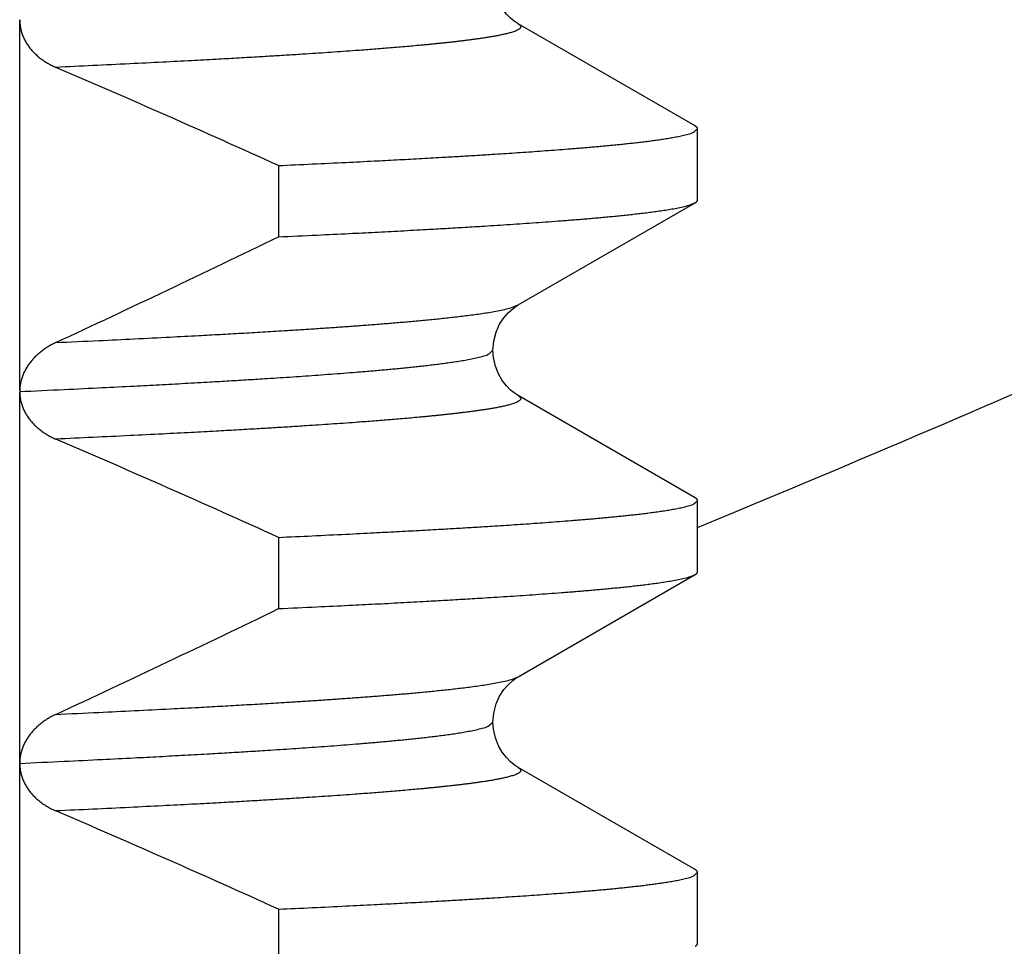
# Model space of a CAD drawing. Header units: millimetres. Extents: x 0 to 1076, y 0 to 742.
# Tile 40 of 127: x 169.95 to 172.6, y 433.7 to 436.19. Entities that reach past the tile are written whole.
import ezdxf

# ---------------------------------------------------------------- set-up
doc = ezdxf.new("R2010")
doc.units = ezdxf.units.MM
doc.header["$LTSCALE"] = 0.454724
doc.layers.add('NoLayerName_001', color=7, linetype='Continuous')
doc.layers.add('NoLayerName_002', color=7, linetype='Continuous')
doc.styles.get("Standard").update_dxf_attribs({"font": 'txt', "bigfont": 'extfont2'})
doc.dimstyles.get("Standard").update_dxf_attribs({"dimtxt": 2.5, "dimasz": 2.5, "dimexe": 1, "dimexo": 1, "dimtad": 1, "dimdec": 3, "dimzin": 0, "dimdsep": 46, "dimtxsty": 'Standard', "dimcen": 2.5, "dimadec": 3, "dimazin": 0, "dimtfac": 0.75, "dimtdec": 3, "dimtmove": 0, "dimatfit": 3, "dimfxl": 1, "dimarcsym": 0})

# ---------------------------------------------------------------- blocks, each defined once
blk = doc.blocks.new('_OPEN30')
at = {"color": 0, "linetype": 'ByBlock', "lineweight": -2}
for p, q in [((-1, 0.267949), (0, 0)), ((0, 0), (-1, -0.267949)), ((0, 0), (-1, 0))]:
    blk.add_line(p, q, dxfattribs=at)
blk = doc.blocks.new('*D127')
at = {"layer": 'Defpoints', "color": 0}
for p in [(221.0196, 487.5), (231.25, 487.5), (170.65, 428.55)]:
    blk.add_point(p, dxfattribs=at)
at = {"layer": 'NoLayerName_002', "color": 0, "linetype": 'Continuous', "lineweight": 13}
for p, q in [((223.5196, 487.5), (233.75, 487.5)), ((231.25, 432.3), (231.25, 483.75)), ((173.15, 428.55), (233.75, 428.55))]:
    blk.add_line(p, q, dxfattribs=at)
at = {"layer": 'NoLayerName_002', "color": 0, "lineweight": 13, "xscale": 3.75, "yscale": 3.75, "zscale": 3.75}
for p, rotation in [((231.25, 487.5), 90), ((231.25, 428.55), 270)]:
    blk.add_blockref('_OPEN30', p, dxfattribs=dict(at, rotation=rotation))
at = {"layer": 'NoLayerName_002', "color": 0, "lineweight": 13, "insert": (223.5656, 458.025), "char_height": 8.75, "attachment_point": 5, "rotation": 90}
blk.add_mtext('\\W0.8000;５９', dxfattribs=at)

msp = doc.modelspace()

# ---------------------------------------------------------------- linework, layer by layer
at = {"layer": 'NoLayerName_001', "color": 60, "linetype": 'Continuous', "lineweight": 25}
for p, q in [((169.952813, 435.189818), (169.952812, 436.188984)), ((171.768872, 435.903086), (171.293349, 436.177944)), ((171.775194, 435.70407), (171.775194, 435.895779)), ((170.648592, 435.796653), (170.648592, 435.604944)), ((171.293352, 435.421906), (171.768872, 435.696763)), ((171.225195, 435.299867), (171.225194, 435.299884)), ((169.952813, 432.189906), (169.952813, 435.187499)), ((171.768872, 434.903086), (171.293348, 435.177945)), ((171.775194, 434.70407), (171.775194, 434.895779)), ((170.648592, 434.796653), (170.648592, 434.604944)), ((171.293348, 434.421904), (171.768872, 434.696763)), ((171.768872, 433.903086), (171.293351, 434.177943)), ((171.775194, 433.70407), (171.775194, 433.895779)), ((170.648592, 433.796653), (170.648592, 433.604944))]:
    msp.add_line(p, q, dxfattribs=at)
for points in [[(171.293295, 436.177973), (171.290083, 436.179902), (171.282166, 436.185268), (171.272542, 436.19307), (171.261419, 436.204198), (171.250069, 436.218756), (171.239899, 436.236287), (171.231625, 436.257196), (171.22645, 436.280854), (171.225187, 436.299984)], [(171.225187, 435.299867), (171.227186, 435.3239), (171.233535, 435.348415), (171.243084, 435.369692), (171.254387, 435.387101), (171.266622, 435.401172), (171.278245, 435.411579), (171.287845, 435.418517), (171.293309, 435.421882)], [(171.293315, 435.17796), (171.29018, 435.179841), (171.282288, 435.18518), (171.272679, 435.192951), (171.261561, 435.204044), (171.250203, 435.218567), (171.24001, 435.236074), (171.231699, 435.256978), (171.226484, 435.28065), (171.225194, 435.299884)], [(171.225194, 434.29987), (171.227213, 434.324017), (171.233589, 434.348551), (171.243164, 434.36983), (171.25448, 434.38722), (171.266714, 434.401264), (171.278325, 434.411645), (171.287905, 434.418559), (171.293322, 434.421892)], [(171.293298, 434.177973), (171.290113, 434.179884), (171.282201, 434.185244), (171.27258, 434.193038), (171.261459, 434.204154), (171.250109, 434.218698), (171.239934, 434.236216), (171.231651, 434.257112), (171.226463, 434.280759), (171.225187, 434.299884)]]:
    msp.add_lwpolyline(points, dxfattribs=at)
for centre, radius, start, end in [((157.721871, 407.325932), 31.267908, 65.5802609, 66.7788603), ((152.428797, 473.181776), 41.760978, 294.9583234, 295.8672512), ((157.721082, 406.324138), 31.269868, 65.5803026, 66.7789166), ((152.427674, 472.184144), 41.763598, 294.9582805, 295.8672194), ((157.721968, 405.326153), 31.267667, 65.5802557, 66.7788518)]:
    msp.add_arc(centre, radius, start, end, dxfattribs=at)
at = {"layer": 'NoLayerName_001', "color": 7, "linetype": 'Continuous', "lineweight": 25}
msp.add_arc((150, 487.5), 57, 292.4589216, 295.0058425, dxfattribs=at)
at = {"layer": 'NoLayerName_001', "color": 60, "linetype": 'Continuous', "lineweight": 25}
for points, knots in [([(169.952812, 436.188984), (169.95286, 436.187094), (169.952887, 436.183308), (169.953345, 436.17764), (169.954047, 436.17199), (169.955032, 436.166373), (169.956283, 436.160806), (169.957798, 436.155303), (169.959571, 436.149881), (169.961599, 436.144553), (169.963872, 436.139331), (169.966379, 436.134221), (169.969108, 436.129229), (169.97205, 436.124358), (169.975192, 436.119616), (169.978524, 436.115005), (169.982035, 436.110533), (169.985715, 436.106202), (169.989554, 436.102014), (169.993544, 436.097971), (169.997677, 436.094072), (170.001943, 436.090319), (170.006333, 436.086711), (170.01084, 436.08325), (170.015455, 436.079935), (170.020171, 436.076767), (170.02498, 436.073745), (170.029877, 436.070868), (170.034853, 436.068135), (170.039906, 436.065551), (170.045018, 436.063093), (170.048487, 436.061592), (170.050213, 436.060825)], [0, 0, 0, 0, 0.005670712, 0.011353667, 0.017046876, 0.022747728, 0.028453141, 0.034159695, 0.039863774, 0.045561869, 0.051254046, 0.05694315, 0.062631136, 0.06831899, 0.074006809, 0.079693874, 0.085378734, 0.091060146, 0.09673961, 0.102418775, 0.108098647, 0.113779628, 0.11946156, 0.125143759, 0.130825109, 0.136505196, 0.142184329, 0.147862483, 0.153539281, 0.159214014, 0.164885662, 0.170552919, 0.170552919, 0.170552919, 0.170552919]), ([(171.293343, 436.177945), (171.29563, 436.175236), (171.304339, 436.169999), (171.292465, 436.160864), (171.283161, 436.15743), (171.272396, 436.153909), (171.261758, 436.151173), (171.250966, 436.148702), (171.240143, 436.146489), (171.229278, 436.144457), (171.21839, 436.142568), (171.207482, 436.140795), (171.196559, 436.139116), (171.185622, 436.137523), (171.174676, 436.136005), (171.16372, 436.134551), (171.152757, 436.133151), (171.141789, 436.131799), (171.130816, 436.130491), (171.119837, 436.129224), (171.108855, 436.127995), (171.097868, 436.1268), (171.086879, 436.125634), (171.075886, 436.124498), (171.064891, 436.123388), (171.053893, 436.122303), (171.042893, 436.121242), (171.028224, 436.119857), (171.009882, 436.118175), (170.987866, 436.116228), (170.965844, 436.114347), (170.943817, 436.112525), (170.921786, 436.110755), (170.899751, 436.109034), (170.877713, 436.107358), (170.851997, 436.105451), (170.822604, 436.103335), (170.789531, 436.10103), (170.756453, 436.098798), (170.719696, 436.096379), (170.693961, 436.094763), (170.679256, 436.093828)], [0, 0, 0, 0, 0.010637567, 0.021324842, 0.032359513, 0.043415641, 0.054465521, 0.065517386, 0.076568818, 0.087619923, 0.098671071, 0.10972231, 0.120773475, 0.131824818, 0.14287642, 0.153928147, 0.164979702, 0.17603101, 0.187082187, 0.198133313, 0.209184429, 0.220235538, 0.231286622, 0.242337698, 0.253388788, 0.264439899, 0.275491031, 0.286542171, 0.308644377, 0.330746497, 0.352848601, 0.374950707, 0.397052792, 0.419154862, 0.441256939, 0.463359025, 0.496512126, 0.529665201, 0.562818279, 0.595971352, 0.640175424, 0.640175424, 0.640175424, 0.640175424]), ([(170.679256, 436.093828), (170.664549, 436.092923), (170.635137, 436.091092), (170.587333, 436.088251), (170.535848, 436.085276), (170.477, 436.081993), (170.410791, 436.078421), (170.333538, 436.074404), (170.24524, 436.069989), (170.149575, 436.065377), (170.083338, 436.062354), (170.05022, 436.060822)], [0, 0, 0, 0, 0.044204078, 0.088408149, 0.143663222, 0.198918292, 0.265224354, 0.342581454, 0.430989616, 0.53044886, 0.629908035, 0.629908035, 0.629908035, 0.629908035]), ([(170.648592, 435.796653), (170.67884, 435.798055), (170.739338, 435.800816), (170.825033, 435.804959), (170.90064, 435.808748), (170.966159, 435.812152), (171.026633, 435.815406), (171.082061, 435.818504), (171.132444, 435.821423), (171.177784, 435.824135), (171.218081, 435.826635), (171.253336, 435.828896), (171.283551, 435.83089), (171.313762, 435.832943), (171.343969, 435.835059), (171.37417, 435.837246), (171.404366, 435.839515), (171.429523, 435.841483), (171.449645, 435.843109), (171.464734, 435.844355), (171.479821, 435.845629), (171.494906, 435.846933), (171.509988, 435.848269), (171.525066, 435.849643), (171.540141, 435.85106), (171.555211, 435.852524), (171.570275, 435.854041), (171.585334, 435.855616), (171.600385, 435.857253), (171.61543, 435.858957), (171.630465, 435.860736), (171.64549, 435.862607), (171.6605, 435.864589), (171.675494, 435.866697), (171.690463, 435.86897), (171.705406, 435.871431), (171.720286, 435.874173), (171.735166, 435.877207), (171.749623, 435.88122), (171.764812, 435.884594), (171.771483, 435.892551), (171.775188, 435.895779)], [0, 0, 0, 0, 0.09084168, 0.18168342, 0.25738486, 0.31794603, 0.37850719, 0.4390684, 0.48448941, 0.52991055, 0.57533167, 0.60561236, 0.63589298, 0.66617356, 0.69645412, 0.72673468, 0.75701528, 0.78729604, 0.80243654, 0.81757716, 0.83271796, 0.84785897, 0.86300012, 0.87814127, 0.8932823, 0.90842313, 0.92356375, 0.93870417, 0.95384449, 0.96898485, 0.98412531, 0.99926579, 1.01440648, 1.02954765, 1.04468853, 1.05982896, 1.07496931, 1.09011318, 1.105247, 1.12040083, 1.13514307, 1.13514307, 1.13514307, 1.13514307]), ([(171.775188, 435.895779), (171.775177, 435.895945), (171.775171, 435.896278), (171.775073, 435.89677), (171.774935, 435.897251), (171.774753, 435.897717), (171.774537, 435.898166), (171.774289, 435.898595), (171.774012, 435.899006), (171.773707, 435.8994), (171.773379, 435.899778), (171.773029, 435.90014), (171.772659, 435.900487), (171.772273, 435.90082), (171.771872, 435.901141), (171.771459, 435.901449), (171.771037, 435.901745), (171.770608, 435.902031), (171.770175, 435.902308), (171.769739, 435.902575), (171.769305, 435.902834), (171.769014, 435.903002), (171.76887, 435.903086)], [0, 0, 0, 0, 0.000497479, 0.0009974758, 0.0014990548, 0.0019991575, 0.0024956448, 0.0029905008, 0.0034857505, 0.0039828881, 0.0044829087, 0.0049863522, 0.0054933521, 0.0060036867, 0.0065168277, 0.0070319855, 0.0075481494, 0.0080641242, 0.0085785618, 0.0090899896, 0.0095968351, 0.0100974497, 0.0100974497, 0.0100974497, 0.0100974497]), ([(171.76887, 435.696763), (171.769011, 435.696845), (171.769293, 435.697009), (171.76971, 435.697262), (171.770123, 435.697521), (171.770533, 435.69779), (171.770939, 435.69807), (171.771343, 435.698364), (171.771746, 435.698674), (171.772147, 435.699001), (171.772541, 435.699345), (171.772925, 435.699705), (171.773294, 435.700081), (171.773644, 435.700472), (171.77397, 435.700877), (171.774267, 435.701296), (171.774532, 435.701729), (171.774758, 435.702174), (171.774944, 435.702632), (171.77508, 435.703101), (171.775173, 435.703582), (171.775178, 435.703907), (171.775188, 435.70407)], [0, 0, 0, 0, 0.0004902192, 0.0009777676, 0.0014648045, 0.0019535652, 0.0024463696, 0.0029456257, 0.00345381, 0.0039714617, 0.0044955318, 0.0050227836, 0.0055502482, 0.0060752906, 0.0065956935, 0.007109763, 0.0076164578, 0.0081155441, 0.0086077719, 0.009095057, 0.0095806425, 0.0100691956, 0.0100691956, 0.0100691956, 0.0100691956]), ([(170.648592, 435.604944), (170.683192, 435.606551), (170.746629, 435.609447), (170.833121, 435.613651), (170.908075, 435.617417), (170.977257, 435.621025), (171.040666, 435.624469), (171.098304, 435.627723), (171.150172, 435.630757), (171.196271, 435.633561), (171.236601, 435.636106), (171.271166, 435.638356), (171.305726, 435.640678), (171.34028, 435.643082), (171.374828, 435.645581), (171.403611, 435.647753), (171.426633, 435.64955), (171.443897, 435.650928), (171.461159, 435.65234), (171.478418, 435.653789), (171.495673, 435.655281), (171.512924, 435.65682), (171.530169, 435.658412), (171.54741, 435.66006), (171.564644, 435.661771), (171.581872, 435.663547), (171.599091, 435.6654), (171.616301, 435.667344), (171.633499, 435.66939), (171.650682, 435.671562), (171.667844, 435.673888), (171.684982, 435.676392), (171.70208, 435.679154), (171.71914, 435.682183), (171.736054, 435.685838), (171.752986, 435.689761), (171.763511, 435.694615), (171.76887, 435.696763)], [0, 0, 0, 0, 0.10391324, 0.19050764, 0.25978318, 0.32905873, 0.39833427, 0.450291, 0.50224784, 0.55420465, 0.58884248, 0.62348026, 0.65811804, 0.69275583, 0.72739366, 0.76203166, 0.7793508, 0.79667008, 0.81398952, 0.83130899, 0.8486284, 0.86594767, 0.88326676, 0.9005857, 0.91790453, 0.93522337, 0.95254226, 0.96986138, 0.98718098, 1.00450045, 1.02181888, 1.03913661, 1.05645718, 1.07378256, 1.09109543, 1.10841265, 1.12573056, 1.12573056, 1.12573056, 1.12573056]), ([(170.05022, 435.320652), (170.088611, 435.322435), (170.158997, 435.325649), (170.261362, 435.330615), (170.350924, 435.335122), (170.427682, 435.339151), (170.491641, 435.342631), (170.549199, 435.345867), (170.60675, 435.349216), (170.657899, 435.352311), (170.702649, 435.355119), (170.741001, 435.3576), (170.779347, 435.36016), (170.817688, 435.36281), (170.856022, 435.365564), (170.887959, 435.367956), (170.913504, 435.369934), (170.932661, 435.371452), (170.951815, 435.373006), (170.970965, 435.374601), (170.990111, 435.376243), (171.009253, 435.377937), (171.028389, 435.379688), (171.04752, 435.381501), (171.066644, 435.383383), (171.08576, 435.385336), (171.104868, 435.387374), (171.123965, 435.389511), (171.14305, 435.391762), (171.162117, 435.394149), (171.181162, 435.396706), (171.200181, 435.399459), (171.219158, 435.402493), (171.238092, 435.405821), (171.256866, 435.409842), (171.275662, 435.414153), (171.287353, 435.419512), (171.293304, 435.421881)], [0, 0, 0, 0, 0.11529625, 0.2113765, 0.30745677, 0.38432099, 0.44196916, 0.49961741, 0.55726578, 0.61491411, 0.65334628, 0.6917784, 0.73021051, 0.76864264, 0.80707482, 0.84550718, 0.86472353, 0.88394003, 0.90315669, 0.92237338, 0.94159, 0.96080646, 0.98002273, 0.99923883, 1.01845482, 1.03767081, 1.05688688, 1.0761032, 1.09532008, 1.11453676, 1.13375226, 1.15296698, 1.172185, 1.19140838, 1.21061752, 1.22983165, 1.24904669, 1.24904669, 1.24904669, 1.24904669]), ([(170.050213, 435.320649), (170.048496, 435.319823), (170.045043, 435.318203), (170.03996, 435.315574), (170.034939, 435.312824), (170.029995, 435.309932), (170.025133, 435.306902), (170.020359, 435.303733), (170.015678, 435.300426), (170.011097, 435.296979), (170.006624, 435.293393), (170.002265, 435.289669), (169.998029, 435.285807), (169.993924, 435.281807), (169.98996, 435.27767), (169.986142, 435.273397), (169.982481, 435.268988), (169.978985, 435.264445), (169.975663, 435.259771), (169.972525, 435.25497), (169.969579, 435.250047), (169.966836, 435.245006), (169.964306, 435.239851), (169.961998, 435.234587), (169.959922, 435.229219), (169.958088, 435.223758), (169.956507, 435.218216), (169.955189, 435.212609), (169.954142, 435.206952), (169.953391, 435.201258), (169.952895, 435.195543), (169.952866, 435.191724), (169.952813, 435.189818)], [0, 0, 0, 0, 0.005717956, 0.011439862, 0.017164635, 0.022891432, 0.028619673, 0.034349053, 0.040079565, 0.045811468, 0.051544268, 0.057276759, 0.063008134, 0.068738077, 0.074466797, 0.080195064, 0.085924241, 0.091655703, 0.097388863, 0.103123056, 0.108858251, 0.114595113, 0.120335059, 0.12608031, 0.131833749, 0.137594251, 0.143356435, 0.14911549, 0.154867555, 0.160609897, 0.16634109, 0.172061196, 0.172061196, 0.172061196, 0.172061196]), ([(169.952804, 435.188882), (169.992653, 435.190732), (170.066662, 435.194111), (170.169122, 435.19909), (170.254498, 435.203388), (170.328483, 435.207251), (170.39677, 435.210942), (170.45936, 435.214458), (170.516253, 435.217769), (170.567451, 435.220848), (170.612954, 435.223688), (170.652764, 435.226259), (170.686882, 435.228525), (170.720996, 435.23086), (170.755105, 435.233268), (170.789207, 435.235762), (170.823303, 435.238352), (170.851709, 435.2406), (170.874429, 435.242458), (170.891467, 435.243883), (170.908502, 435.24534), (170.925535, 435.246833), (170.942563, 435.248369), (170.959587, 435.249952), (170.976606, 435.251589), (170.993619, 435.253283), (171.010625, 435.255042), (171.027624, 435.256871), (171.044615, 435.258773), (171.061596, 435.260759), (171.078565, 435.262848), (171.095519, 435.26506), (171.112454, 435.267412), (171.129362, 435.269948), (171.146242, 435.272691), (171.163051, 435.275749), (171.179862, 435.27913), (171.196206, 435.283607), (171.213361, 435.287353), (171.220979, 435.296256), (171.225195, 435.299867)], [0, 0, 0, 0, 0.11967725, 0.22225779, 0.30774158, 0.37612862, 0.44451567, 0.51290278, 0.56419328, 0.61548387, 0.66677438, 0.70096797, 0.7351615, 0.76935499, 0.80354848, 0.83774198, 0.87193559, 0.90612948, 0.92322663, 0.94032398, 0.95742155, 0.97451927, 0.99161696, 1.00871451, 1.02581185, 1.04290894, 1.06000583, 1.0771026, 1.09419942, 1.11129634, 1.1283933, 1.14549056, 1.16258836, 1.17968576, 1.19678253, 1.21387915, 1.23098032, 1.24806903, 1.26518233, 1.28183376, 1.28183376, 1.28183376, 1.28183376]), ([(169.952813, 435.187499), (169.952867, 435.185627), (169.9529, 435.181876), (169.953402, 435.176264), (169.954159, 435.170673), (169.955211, 435.165119), (169.956533, 435.159617), (169.958117, 435.154181), (169.959952, 435.148826), (169.962027, 435.143565), (169.964332, 435.138409), (169.966859, 435.133363), (169.969597, 435.128434), (169.972537, 435.123626), (169.975672, 435.118944), (169.978991, 435.114392), (169.982485, 435.109977), (169.986147, 435.105701), (169.989967, 435.101567), (169.993936, 435.097574), (169.998045, 435.093724), (170.002285, 435.090017), (170.006648, 435.086454), (170.011124, 435.083033), (170.015706, 435.079757), (170.020385, 435.076625), (170.025155, 435.073636), (170.030011, 435.07079), (170.034944, 435.068085), (170.039952, 435.065527), (170.045019, 435.063092), (170.048457, 435.061604), (170.050168, 435.060844)], [0, 0, 0, 0, 0.005618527, 0.011248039, 0.016888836, 0.022539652, 0.028197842, 0.033859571, 0.039519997, 0.045173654, 0.050819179, 0.056459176, 0.06209569, 0.067730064, 0.073362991, 0.078994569, 0.08462436, 0.090252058, 0.095879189, 0.101507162, 0.107136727, 0.112768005, 0.11840054, 0.124033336, 0.12966496, 0.135294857, 0.140923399, 0.14655066, 0.152176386, 0.157800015, 0.163420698, 0.169037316, 0.169037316, 0.169037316, 0.169037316]), ([(171.293348, 435.177942), (171.295635, 435.175233), (171.304345, 435.169997), (171.292471, 435.160861), (171.283167, 435.157427), (171.272402, 435.153906), (171.261764, 435.15117), (171.250972, 435.148699), (171.240148, 435.146486), (171.229284, 435.144454), (171.218395, 435.142565), (171.207487, 435.140792), (171.196564, 435.139114), (171.185627, 435.137521), (171.17468, 435.136003), (171.163725, 435.134549), (171.152762, 435.133149), (171.141794, 435.131797), (171.13082, 435.130489), (171.119841, 435.129223), (171.108859, 435.127993), (171.097872, 435.126798), (171.086883, 435.125633), (171.07589, 435.124496), (171.064895, 435.123386), (171.053897, 435.122302), (171.042897, 435.121241), (171.028227, 435.119855), (171.009885, 435.118174), (170.987869, 435.116227), (170.965847, 435.114346), (170.94382, 435.112524), (170.921788, 435.110755), (170.899753, 435.109034), (170.877714, 435.107358), (170.851999, 435.105451), (170.822605, 435.103335), (170.789532, 435.10103), (170.756454, 435.098798), (170.719696, 435.096379), (170.693961, 435.094764), (170.679256, 435.093828)], [0, 0, 0, 0, 0.010637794, 0.021325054, 0.032359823, 0.043416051, 0.054466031, 0.065517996, 0.076569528, 0.087620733, 0.09867198, 0.109723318, 0.120774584, 0.131826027, 0.142877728, 0.153929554, 0.16498121, 0.176032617, 0.187083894, 0.19813512, 0.209186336, 0.220237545, 0.231288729, 0.242339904, 0.253391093, 0.264442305, 0.275493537, 0.286544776, 0.308647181, 0.3307495, 0.352851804, 0.37495411, 0.397056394, 0.419158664, 0.441260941, 0.463363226, 0.496516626, 0.52967, 0.562823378, 0.59597675, 0.640181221, 0.640181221, 0.640181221, 0.640181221]), ([(170.679256, 435.093828), (170.664549, 435.092923), (170.635136, 435.091093), (170.587332, 435.088252), (170.535846, 435.085278), (170.476998, 435.081995), (170.410788, 435.078423), (170.333534, 435.074407), (170.245236, 435.069992), (170.14957, 435.06538), (170.083333, 435.062357), (170.050215, 435.060824)], [0, 0, 0, 0, 0.044204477, 0.088408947, 0.143664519, 0.198920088, 0.265226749, 0.342584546, 0.430993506, 0.530453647, 0.629913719, 0.629913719, 0.629913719, 0.629913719]), ([(170.648592, 434.796653), (170.67884, 434.798055), (170.739338, 434.800816), (170.825033, 434.804959), (170.90064, 434.808748), (170.966159, 434.812152), (171.026633, 434.815406), (171.082061, 434.818504), (171.132444, 434.821423), (171.177784, 434.824135), (171.218081, 434.826635), (171.253336, 434.828896), (171.283551, 434.83089), (171.313762, 434.832943), (171.343969, 434.835059), (171.37417, 434.837246), (171.404366, 434.839515), (171.429523, 434.841483), (171.449645, 434.843109), (171.464734, 434.844355), (171.479821, 434.845629), (171.494906, 434.846933), (171.509988, 434.848269), (171.525066, 434.849643), (171.540141, 434.85106), (171.555211, 434.852524), (171.570275, 434.854041), (171.585334, 434.855616), (171.600385, 434.857253), (171.61543, 434.858957), (171.630465, 434.860736), (171.64549, 434.862607), (171.6605, 434.864589), (171.675494, 434.866697), (171.690463, 434.86897), (171.705406, 434.871431), (171.720286, 434.874173), (171.735166, 434.877207), (171.749623, 434.88122), (171.764812, 434.884594), (171.771483, 434.892551), (171.775188, 434.895779)], [0, 0, 0, 0, 0.09084168, 0.18168342, 0.25738486, 0.31794603, 0.37850719, 0.4390684, 0.48448941, 0.52991055, 0.57533167, 0.60561236, 0.63589298, 0.66617356, 0.69645412, 0.72673468, 0.75701528, 0.78729604, 0.80243654, 0.81757716, 0.83271796, 0.84785897, 0.86300012, 0.87814127, 0.8932823, 0.90842313, 0.92356375, 0.93870417, 0.95384449, 0.96898485, 0.98412531, 0.99926579, 1.01440648, 1.02954765, 1.04468853, 1.05982896, 1.07496931, 1.09011318, 1.105247, 1.12040083, 1.13514307, 1.13514307, 1.13514307, 1.13514307]), ([(171.775188, 434.895779), (171.775177, 434.895945), (171.775171, 434.896278), (171.775073, 434.89677), (171.774935, 434.897251), (171.774753, 434.897717), (171.774537, 434.898166), (171.774289, 434.898595), (171.774012, 434.899006), (171.773707, 434.8994), (171.773379, 434.899778), (171.773029, 434.90014), (171.772659, 434.900487), (171.772273, 434.90082), (171.771872, 434.901141), (171.771459, 434.901449), (171.771037, 434.901745), (171.770608, 434.902031), (171.770175, 434.902308), (171.769739, 434.902575), (171.769305, 434.902834), (171.769014, 434.903002), (171.76887, 434.903086)], [0, 0, 0, 0, 0.000497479, 0.0009974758, 0.0014990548, 0.0019991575, 0.0024956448, 0.0029905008, 0.0034857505, 0.0039828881, 0.0044829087, 0.0049863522, 0.0054933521, 0.0060036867, 0.0065168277, 0.0070319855, 0.0075481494, 0.0080641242, 0.0085785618, 0.0090899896, 0.0095968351, 0.0100974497, 0.0100974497, 0.0100974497, 0.0100974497]), ([(170.648592, 434.604944), (170.683192, 434.606551), (170.746629, 434.609447), (170.833121, 434.613651), (170.908075, 434.617417), (170.977257, 434.621025), (171.040666, 434.624469), (171.098304, 434.627723), (171.150172, 434.630757), (171.196271, 434.633561), (171.236601, 434.636106), (171.271166, 434.638356), (171.305726, 434.640678), (171.34028, 434.643082), (171.374828, 434.645581), (171.403611, 434.647753), (171.426633, 434.64955), (171.443897, 434.650928), (171.461159, 434.65234), (171.478418, 434.653789), (171.495673, 434.655281), (171.512924, 434.65682), (171.530169, 434.658412), (171.54741, 434.66006), (171.564644, 434.661771), (171.581872, 434.663547), (171.599091, 434.6654), (171.616301, 434.667344), (171.633499, 434.66939), (171.650682, 434.671562), (171.667844, 434.673888), (171.684982, 434.676392), (171.70208, 434.679154), (171.71914, 434.682183), (171.736054, 434.685838), (171.752986, 434.689761), (171.763511, 434.694615), (171.76887, 434.696763)], [0, 0, 0, 0, 0.10391324, 0.19050764, 0.25978318, 0.32905873, 0.39833427, 0.450291, 0.50224784, 0.55420465, 0.58884248, 0.62348026, 0.65811804, 0.69275583, 0.72739366, 0.76203166, 0.7793508, 0.79667008, 0.81398952, 0.83130899, 0.8486284, 0.86594767, 0.88326676, 0.9005857, 0.91790453, 0.93522337, 0.95254226, 0.96986138, 0.98718098, 1.00450045, 1.02181888, 1.03913661, 1.05645718, 1.07378256, 1.09109543, 1.10841265, 1.12573056, 1.12573056, 1.12573056, 1.12573056]), ([(171.76887, 434.696763), (171.769011, 434.696845), (171.769293, 434.697009), (171.76971, 434.697262), (171.770123, 434.697521), (171.770533, 434.69779), (171.770939, 434.69807), (171.771343, 434.698364), (171.771746, 434.698674), (171.772147, 434.699001), (171.772541, 434.699345), (171.772925, 434.699705), (171.773294, 434.700081), (171.773644, 434.700472), (171.77397, 434.700877), (171.774267, 434.701296), (171.774532, 434.701729), (171.774758, 434.702174), (171.774944, 434.702632), (171.77508, 434.703101), (171.775173, 434.703582), (171.775178, 434.703907), (171.775188, 434.70407)], [0, 0, 0, 0, 0.0004902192, 0.0009777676, 0.0014648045, 0.0019535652, 0.0024463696, 0.0029456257, 0.00345381, 0.0039714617, 0.0044955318, 0.0050227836, 0.0055502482, 0.0060752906, 0.0065956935, 0.007109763, 0.0076164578, 0.0081155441, 0.0086077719, 0.009095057, 0.0095806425, 0.0100691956, 0.0100691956, 0.0100691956, 0.0100691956]), ([(170.050215, 434.32065), (170.088606, 434.322432), (170.158993, 434.325645), (170.26136, 434.330612), (170.350923, 434.335119), (170.427683, 434.339149), (170.491643, 434.342629), (170.549201, 434.345866), (170.606753, 434.349215), (170.657904, 434.352311), (170.702654, 434.355119), (170.741007, 434.3576), (170.779354, 434.36016), (170.817695, 434.362811), (170.85603, 434.365565), (170.887968, 434.367957), (170.913513, 434.369936), (170.93267, 434.371454), (170.951824, 434.373008), (170.970975, 434.374603), (170.990121, 434.376245), (171.009263, 434.377939), (171.0284, 434.37969), (171.047531, 434.381504), (171.066655, 434.383385), (171.085772, 434.385339), (171.10488, 434.387377), (171.123978, 434.389514), (171.143062, 434.391765), (171.16213, 434.394153), (171.181176, 434.39671), (171.200195, 434.399463), (171.219172, 434.402498), (171.238107, 434.405826), (171.25688, 434.409847), (171.275677, 434.414159), (171.287367, 434.41952), (171.293318, 434.421889)], [0, 0, 0, 0, 0.11529824, 0.21138015, 0.30746207, 0.38432761, 0.44197678, 0.49962602, 0.55727539, 0.61492471, 0.65335754, 0.69179032, 0.7302231, 0.76865589, 0.80708873, 0.84552176, 0.86473843, 0.88395526, 0.90317225, 0.92238928, 0.94160623, 0.96082302, 0.98003963, 0.99925606, 1.01847238, 1.0376887, 1.0569051, 1.07612175, 1.09533896, 1.11455598, 1.13377181, 1.15298686, 1.1722052, 1.19142893, 1.2106384, 1.22985283, 1.24906819, 1.24906819, 1.24906819, 1.24906819]), ([(169.952811, 434.188882), (169.992661, 434.190732), (170.066669, 434.194111), (170.169127, 434.19909), (170.254502, 434.203388), (170.328487, 434.207251), (170.396774, 434.210942), (170.459363, 434.214458), (170.516255, 434.217769), (170.567453, 434.220848), (170.612955, 434.223688), (170.652765, 434.226259), (170.686883, 434.228525), (170.720996, 434.23086), (170.755104, 434.233268), (170.789207, 434.235762), (170.823302, 434.238352), (170.851708, 434.2406), (170.874428, 434.242458), (170.891465, 434.243883), (170.908501, 434.24534), (170.925533, 434.246833), (170.942561, 434.248369), (170.959585, 434.249952), (170.976604, 434.251589), (170.993617, 434.253284), (171.010623, 434.255042), (171.027621, 434.256871), (171.044612, 434.258774), (171.061593, 434.260759), (171.078562, 434.262849), (171.095515, 434.26506), (171.112451, 434.267412), (171.129358, 434.269948), (171.146238, 434.272692), (171.163047, 434.27575), (171.179858, 434.27913), (171.196201, 434.283608), (171.213357, 434.287353), (171.220973, 434.296259), (171.225187, 434.29987)], [0, 0, 0, 0, 0.1196761, 0.22225566, 0.30773863, 0.37612501, 0.4445114, 0.51289786, 0.56418786, 0.61547796, 0.66676798, 0.70096124, 0.73515444, 0.7693476, 0.80354076, 0.83773394, 0.87192722, 0.90612078, 0.92321777, 0.94031495, 0.95741236, 0.97450991, 0.99160744, 1.00870483, 1.025802, 1.04289893, 1.05999565, 1.07709226, 1.09418891, 1.11128567, 1.12838247, 1.14547956, 1.1625772, 1.17967443, 1.19677104, 1.2138675, 1.2309685, 1.24805706, 1.26517022, 1.2818209, 1.2818209, 1.2818209, 1.2818209]), ([(170.050168, 434.320628), (170.048457, 434.319805), (170.045016, 434.318191), (170.03995, 434.315571), (170.034946, 434.312831), (170.030019, 434.309949), (170.025173, 434.306931), (170.020414, 434.303775), (170.015747, 434.300481), (170.01118, 434.297049), (170.006718, 434.293479), (170.002371, 434.289771), (169.998145, 434.285926), (169.99405, 434.281944), (169.990094, 434.277826), (169.986285, 434.273573), (169.982632, 434.269184), (169.979144, 434.264662), (169.975828, 434.26001), (169.972693, 434.255231), (169.96975, 434.250331), (169.967005, 434.245314), (169.964468, 434.240183), (169.962149, 434.234944), (169.960056, 434.229602), (169.958201, 434.224166), (169.956594, 434.21865), (169.955251, 434.213068), (169.95418, 434.207434), (169.953408, 434.201763), (169.952898, 434.19607), (169.952867, 434.192265), (169.952813, 434.190366)], [0, 0, 0, 0, 0.005698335, 0.011400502, 0.017105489, 0.022812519, 0.028521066, 0.034230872, 0.039941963, 0.045654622, 0.051368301, 0.057081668, 0.0627938, 0.068504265, 0.074213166, 0.079921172, 0.085629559, 0.09133971, 0.097051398, 0.102764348, 0.108478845, 0.114195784, 0.119916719, 0.125643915, 0.131380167, 0.137123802, 0.142868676, 0.148609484, 0.154342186, 0.160064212, 0.165774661, 0.171474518, 0.171474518, 0.171474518, 0.171474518]), ([(169.952813, 434.189663), (169.952861, 434.187766), (169.952889, 434.183964), (169.95333, 434.178271), (169.954006, 434.172594), (169.954959, 434.16695), (169.956175, 434.161353), (169.957656, 434.155821), (169.959398, 434.150368), (169.9614, 434.14501), (169.963657, 434.139759), (169.966154, 434.13462), (169.968879, 434.129598), (169.971821, 434.1247), (169.974967, 434.11993), (169.978305, 434.115293), (169.981823, 434.110794), (169.985511, 434.106438), (169.989359, 434.102226), (169.993358, 434.098159), (169.997501, 434.094238), (170.001777, 434.090463), (170.00618, 434.086835), (170.0107, 434.083355), (170.01533, 434.080023), (170.020062, 434.076838), (170.024888, 434.073801), (170.029803, 434.07091), (170.034799, 434.068164), (170.039871, 434.065569), (170.045003, 434.0631), (170.048486, 434.061592), (170.05022, 434.060822)], [0, 0, 0, 0, 0.005694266, 0.011401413, 0.01711824, 0.022841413, 0.028567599, 0.034293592, 0.040016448, 0.045733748, 0.05144637, 0.057157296, 0.062868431, 0.068580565, 0.07429346, 0.08000594, 0.085715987, 0.091421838, 0.097124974, 0.102827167, 0.108529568, 0.114232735, 0.11993668, 0.125640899, 0.13134446, 0.13704703, 0.142748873, 0.14844991, 0.154149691, 0.159847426, 0.165542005, 0.171232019, 0.171232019, 0.171232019, 0.171232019]), ([(171.293342, 434.177945), (171.29563, 434.175236), (171.304339, 434.17), (171.292465, 434.160864), (171.283162, 434.15743), (171.272396, 434.153909), (171.261759, 434.151172), (171.250967, 434.148702), (171.240143, 434.146489), (171.229279, 434.144456), (171.218391, 434.142567), (171.207482, 434.140794), (171.196559, 434.139116), (171.185623, 434.137523), (171.174676, 434.136005), (171.163721, 434.134551), (171.152758, 434.133151), (171.14179, 434.131799), (171.130816, 434.130491), (171.119838, 434.129224), (171.108855, 434.127995), (171.097869, 434.126799), (171.08688, 434.125634), (171.075887, 434.124497), (171.064892, 434.123387), (171.053894, 434.122303), (171.042894, 434.121241), (171.028225, 434.119856), (171.009883, 434.118174), (170.987867, 434.116227), (170.965845, 434.114346), (170.943818, 434.112524), (170.921787, 434.110755), (170.899752, 434.109033), (170.877713, 434.107357), (170.851998, 434.10545), (170.822605, 434.103334), (170.789532, 434.101029), (170.756454, 434.098797), (170.719697, 434.096378), (170.693962, 434.094763), (170.679257, 434.093827)], [0, 0, 0, 0, 0.010637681, 0.021324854, 0.032359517, 0.043415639, 0.054465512, 0.065517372, 0.076568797, 0.087619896, 0.098671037, 0.109722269, 0.120773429, 0.131824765, 0.142876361, 0.153928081, 0.16497963, 0.176030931, 0.187082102, 0.198133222, 0.209184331, 0.220235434, 0.231286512, 0.242337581, 0.253388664, 0.26443977, 0.275490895, 0.286542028, 0.308644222, 0.330746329, 0.35284842, 0.374950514, 0.397052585, 0.419154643, 0.441256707, 0.46335878, 0.496511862, 0.529664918, 0.562817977, 0.59597103, 0.640175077, 0.640175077, 0.640175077, 0.640175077]), ([(170.679257, 434.093827), (170.66455, 434.092922), (170.635138, 434.091092), (170.587334, 434.08825), (170.535849, 434.085276), (170.477001, 434.081992), (170.410792, 434.078421), (170.333539, 434.074403), (170.245241, 434.069989), (170.149577, 434.065377), (170.083339, 434.062354), (170.050222, 434.060821)], [0, 0, 0, 0, 0.044204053, 0.088408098, 0.143663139, 0.198918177, 0.265224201, 0.342581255, 0.430989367, 0.530448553, 0.62990767, 0.62990767, 0.62990767, 0.62990767]), ([(171.775188, 433.895779), (171.775177, 433.895945), (171.775171, 433.896278), (171.775073, 433.89677), (171.774935, 433.897251), (171.774753, 433.897717), (171.774537, 433.898166), (171.774289, 433.898595), (171.774012, 433.899006), (171.773707, 433.8994), (171.773379, 433.899778), (171.773029, 433.90014), (171.772659, 433.900487), (171.772273, 433.90082), (171.771872, 433.901141), (171.771459, 433.901449), (171.771037, 433.901745), (171.770608, 433.902031), (171.770175, 433.902308), (171.769739, 433.902575), (171.769305, 433.902834), (171.769014, 433.903002), (171.76887, 433.903086)], [0, 0, 0, 0, 0.000497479, 0.0009974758, 0.0014990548, 0.0019991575, 0.0024956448, 0.0029905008, 0.0034857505, 0.0039828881, 0.0044829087, 0.0049863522, 0.0054933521, 0.0060036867, 0.0065168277, 0.0070319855, 0.0075481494, 0.0080641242, 0.0085785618, 0.0090899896, 0.0095968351, 0.0100974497, 0.0100974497, 0.0100974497, 0.0100974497]), ([(170.648592, 433.796653), (170.67884, 433.798055), (170.739338, 433.800816), (170.825033, 433.804959), (170.90064, 433.808748), (170.966159, 433.812152), (171.026633, 433.815406), (171.082061, 433.818504), (171.132444, 433.821423), (171.177784, 433.824135), (171.218081, 433.826635), (171.253336, 433.828896), (171.283551, 433.83089), (171.313762, 433.832943), (171.343969, 433.835059), (171.37417, 433.837246), (171.404366, 433.839515), (171.429523, 433.841483), (171.449645, 433.843109), (171.464734, 433.844355), (171.479821, 433.845629), (171.494906, 433.846933), (171.509988, 433.848269), (171.525066, 433.849643), (171.540141, 433.85106), (171.555211, 433.852524), (171.570275, 433.854041), (171.585334, 433.855616), (171.600385, 433.857253), (171.61543, 433.858957), (171.630465, 433.860736), (171.64549, 433.862607), (171.6605, 433.864589), (171.675494, 433.866697), (171.690463, 433.86897), (171.705406, 433.871431), (171.720286, 433.874173), (171.735166, 433.877207), (171.749623, 433.88122), (171.764812, 433.884594), (171.771483, 433.892551), (171.775188, 433.895779)], [0, 0, 0, 0, 0.09084168, 0.18168342, 0.25738486, 0.31794603, 0.37850719, 0.4390684, 0.48448941, 0.52991055, 0.57533167, 0.60561236, 0.63589298, 0.66617356, 0.69645412, 0.72673468, 0.75701528, 0.78729604, 0.80243654, 0.81757716, 0.83271796, 0.84785897, 0.86300012, 0.87814127, 0.8932823, 0.90842313, 0.92356375, 0.93870417, 0.95384449, 0.96898485, 0.98412531, 0.99926579, 1.01440648, 1.02954765, 1.04468853, 1.05982896, 1.07496931, 1.09011318, 1.105247, 1.12040083, 1.13514307, 1.13514307, 1.13514307, 1.13514307]), ([(171.76887, 433.696763), (171.769011, 433.696845), (171.769293, 433.697009), (171.76971, 433.697262), (171.770123, 433.697521), (171.770533, 433.69779), (171.770939, 433.69807), (171.771343, 433.698364), (171.771746, 433.698674), (171.772147, 433.699001), (171.772541, 433.699345), (171.772925, 433.699705), (171.773294, 433.700081), (171.773644, 433.700472), (171.77397, 433.700877), (171.774267, 433.701296), (171.774532, 433.701729), (171.774758, 433.702174), (171.774944, 433.702632), (171.77508, 433.703101), (171.775173, 433.703582), (171.775178, 433.703907), (171.775188, 433.70407)], [0, 0, 0, 0, 0.0004902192, 0.0009777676, 0.0014648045, 0.0019535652, 0.0024463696, 0.0029456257, 0.00345381, 0.0039714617, 0.0044955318, 0.0050227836, 0.0055502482, 0.0060752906, 0.0065956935, 0.007109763, 0.0076164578, 0.0081155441, 0.0086077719, 0.009095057, 0.0095806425, 0.0100691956, 0.0100691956, 0.0100691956, 0.0100691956])]:
    msp.add_open_spline(points, degree=3, knots=knots, dxfattribs=at)

# ---------------------------------------------------------------- dimensions: what is measured, and where the dimension line sits
at = {"layer": 'NoLayerName_002', "color": 3, "linetype": 'Continuous', "lineweight": 13}
dim = msp.add_linear_dim(base=(231.25, 487.5), p1=(170.649999, 428.55), p2=(221.019626, 487.5), angle=90, text='\\W0.8000;５９', dimstyle='Standard', override={"dimtxt": 8.75, "dimasz": 3.75, "dimexe": 2.5, "dimexo": 2.5, "dimgap": 2.5, "dimzin": 8, "dimblk": 'OPEN30', "dimclrd": 0, "dimclre": 0, "dimclrt": 0, "dimtp": 0, "dimtm": 0, "dimlwd": 13, "dimlwe": 13}, dxfattribs=at)
dim.commit()
dim.dimension.update_dxf_attribs({"geometry": '*D127', "text_midpoint": (231.25, 458.025), "dimtype": 160})

doc.saveas('drawing.dxf')
